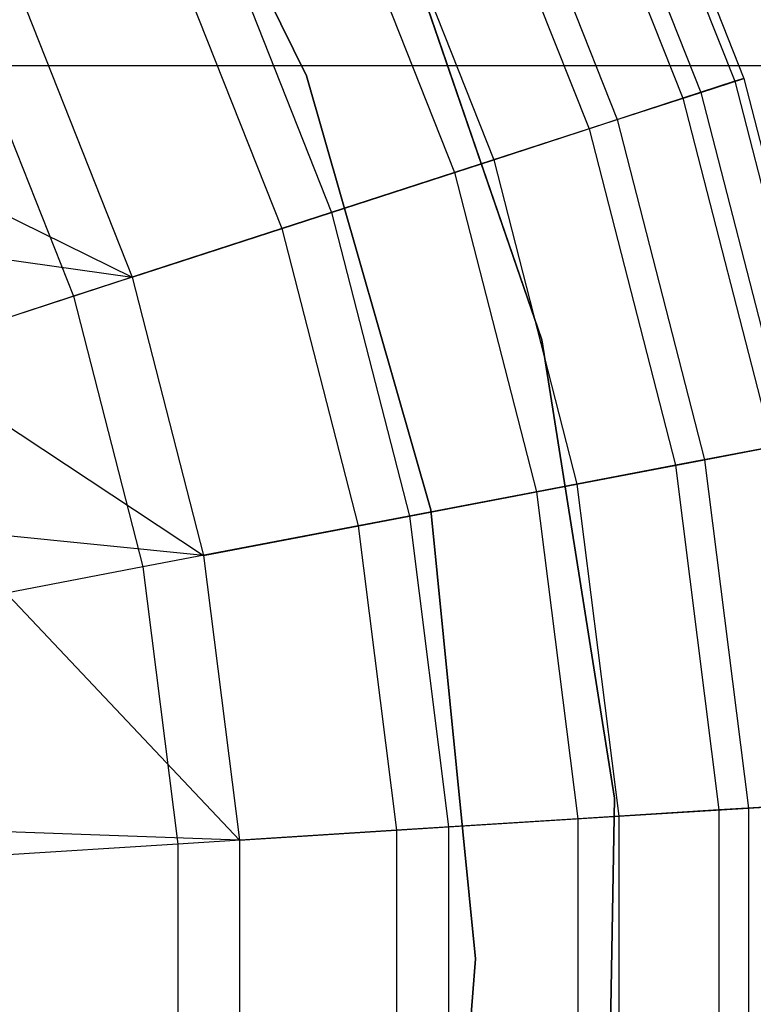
# Model space of a CAD drawing. Extents: x 0.2 to 26, y -12.8 to 12.8.
# Tile 70 of 97: x 15.2 to 16, y 0 to 1. Entities that reach past the tile are written whole.
import ezdxf

# ---------------------------------------------------------------- set-up
doc = ezdxf.new("R2010")
doc.units = 0
doc.header["$LTSCALE"] = 2.54
doc.layers.get('0').update_dxf_attribs({"color": 13, "linetype": 'CONTINUOUS'})

# ---------------------------------------------------------------- blocks, each defined once
blk = doc.blocks.new('PUKET-M-11161_B_STL')
at = {"color": 0}
for p, q in [((15.512, 0.9375, 161.6269), (15.3056, 1.3555, 161.6269)), ((15.3056, 1.3555, 155.2269), (15.512, 0.9375, 155.2269)), ((15.512, 0.9375, 154.9269), (15.3056, 1.3555, 154.9269)), ((15.512, 0.9375, 161.6269), (15.3056, 1.3555, 161.6269)), ((15.512, 0.9375, 155.1269), (15.3056, 1.3555, 155.1269)), ((15.512, 0.9375, 154.9269), (15.3056, 1.3555, 154.9269)), ((15.3056, 1.3555, 155.2269), (15.512, 0.9375, 155.2269)), ((15.512, 0.9375, 155.1269), (15.3056, 1.3555, 155.1269)), ((15.8151, 1.2838, 21.2821), (15.9545, 0.9318, 21.2821)), ((15.8151, 1.2838, 21.2821), (15.9545, 0.9318, 21.2821)), ((15.824, 1.288, 21.65), (15.9638, 0.9348, 21.65)), ((15.824, 1.288, 21.65), (15.9638, 0.9348, 21.65)), ((15.7818, 1.2681, 22.0968), (15.9195, 0.9204, 22.0968)), ((15.7818, 1.2681, 22.0968), (15.9195, 0.9204, 22.0968)), ((15.7642, 1.2598, 20.9185), (15.9009, 0.9143, 20.9185)), ((15.7642, 1.2598, 20.9185), (15.9009, 0.9143, 20.9185)), ((15.6996, 1.2294, 22.5368), (15.833, 0.8923, 22.5368)), ((15.6996, 1.2294, 22.5368), (15.833, 0.8923, 22.5368)), ((15.6718, 1.2164, 20.5649), (15.8039, 0.8828, 20.5649)), ((15.6718, 1.2164, 20.5649), (15.8039, 0.8828, 20.5649)), ((15.5781, 1.1723, 22.9656), (15.7054, 0.8508, 22.9656)), ((15.5781, 1.1723, 22.9656), (15.7054, 0.8508, 22.9656)), ((15.5397, 1.1542, 20.2271), (15.665, 0.8377, 20.2271)), ((15.5397, 1.1542, 20.2271), (15.665, 0.8377, 20.2271)), ((15.5993, 1.1182, 154.9269), (15.7553, 0.665, 154.9269)), ((15.7553, 0.665, 161.6269), (15.5993, 1.1182, 161.6269)), ((15.5993, 1.1182, 154.9269), (15.7553, 0.665, 154.9269)), ((15.7553, 0.665, 161.6269), (15.5993, 1.1182, 161.6269)), ((15.4187, 1.0973, 23.3789), (15.5378, 0.7964, 23.3789)), ((15.4187, 1.0973, 23.3789), (15.5378, 0.7964, 23.3789)), ((15.3699, 1.0743, 19.9106), (15.4865, 0.7797, 19.9106)), ((15.3699, 1.0743, 19.9106), (15.4865, 0.7797, 19.9106)), ((15.2228, 1.0051, 23.7726), (15.3319, 0.7295, 23.7726)), ((15.2228, 1.0051, 23.7726), (15.3319, 0.7295, 23.7726)), ((15.1651, 0.9779, 19.6204), (15.2713, 0.7098, 19.6204)), ((15.1651, 0.9779, 19.6204), (15.2713, 0.7098, 19.6204)), ((19.214, 0.9477, 44.1364), (6.9598, 0.9477, 44.1364)), ((19.214, 0.9477, 43.4364), (6.9598, 0.9477, 43.4364)), ((19.214, 0.9477, 44.1364), (6.9598, 0.9477, 44.1364)), ((19.214, 0.9477, 43.4364), (6.9598, 0.9477, 43.4364)), ((15.6404, 0.4894, 161.6269), (15.512, 0.9375, 161.6269)), ((15.512, 0.9375, 161.6269), (15.512, 0.9375, 155.2269)), ((15.512, 0.9375, 155.2269), (15.6404, 0.4894, 155.2269)), ((15.512, 0.9375, 161.6269), (15.512, 0.9375, 155.2269)), ((15.6404, 0.4894, 154.9269), (15.512, 0.9375, 154.9269)), ((15.6404, 0.4894, 161.6269), (15.512, 0.9375, 161.6269)), ((15.6404, 0.4894, 155.1269), (15.512, 0.9375, 155.1269)), ((15.512, 0.9375, 155.1269), (15.512, 0.9375, 154.9269)), ((15.6404, 0.4894, 154.9269), (15.512, 0.9375, 154.9269)), ((15.512, 0.9375, 155.1269), (15.512, 0.9375, 154.9269)), ((15.512, 0.9375, 155.2269), (15.6404, 0.4894, 155.2269)), ((15.6404, 0.4894, 155.1269), (15.512, 0.9375, 155.1269)), ((15.9545, 0.9318, 21.2821), (15.9009, 0.9143, 20.9185)), ((15.9545, 0.9318, 21.2821), (15.9009, 0.9143, 20.9185)), ((15.9195, 0.9204, 22.0968), (15.9638, 0.9348, 21.65)), ((15.9195, 0.9204, 22.0968), (15.9638, 0.9348, 21.65)), ((15.9638, 0.9348, 21.65), (15.9545, 0.9318, 21.2821)), ((15.9638, 0.9348, 21.65), (15.9545, 0.9318, 21.2821)), ((15.9545, 0.9318, 21.2821), (16.0487, 0.565, 21.2821)), ((15.9545, 0.9318, 21.2821), (16.0487, 0.565, 21.2821)), ((15.9638, 0.9348, 21.65), (16.0583, 0.5668, 21.65)), ((15.9638, 0.9348, 21.65), (16.0583, 0.5668, 21.65)), ((15.833, 0.8923, 22.5368), (15.9195, 0.9204, 22.0968)), ((15.833, 0.8923, 22.5368), (15.9195, 0.9204, 22.0968)), ((15.9195, 0.9204, 22.0968), (16.0125, 0.5581, 22.0968)), ((15.9195, 0.9204, 22.0968), (16.0125, 0.5581, 22.0968)), ((15.9009, 0.9143, 20.9185), (15.8039, 0.8828, 20.5649)), ((15.9009, 0.9143, 20.9185), (15.8039, 0.8828, 20.5649)), ((15.9009, 0.9143, 20.9185), (15.9933, 0.5544, 20.9185)), ((15.9009, 0.9143, 20.9185), (15.9933, 0.5544, 20.9185)), ((14.9925, 0.8967, 24.1429), (15.3319, 0.7295, 23.7726)), ((14.9925, 0.8967, 24.1429), (15.3319, 0.7295, 23.7726)), ((15.7054, 0.8508, 22.9656), (15.833, 0.8923, 22.5368)), ((15.7054, 0.8508, 22.9656), (15.833, 0.8923, 22.5368)), ((15.833, 0.8923, 22.5368), (15.9232, 0.5411, 22.5368)), ((15.833, 0.8923, 22.5368), (15.9232, 0.5411, 22.5368)), ((15.8039, 0.8828, 20.5649), (15.665, 0.8377, 20.2271)), ((15.8039, 0.8828, 20.5649), (15.665, 0.8377, 20.2271)), ((15.8039, 0.8828, 20.5649), (15.8931, 0.5353, 20.5649)), ((15.8039, 0.8828, 20.5649), (15.8931, 0.5353, 20.5649)), ((15.5378, 0.7964, 23.3789), (15.7054, 0.8508, 22.9656)), ((15.5378, 0.7964, 23.3789), (15.7054, 0.8508, 22.9656)), ((15.7054, 0.8508, 22.9656), (15.7914, 0.5159, 22.9656)), ((15.7054, 0.8508, 22.9656), (15.7914, 0.5159, 22.9656)), ((15.665, 0.8377, 20.2271), (15.4865, 0.7797, 19.9106)), ((15.665, 0.8377, 20.2271), (15.4865, 0.7797, 19.9106)), ((15.665, 0.8377, 20.2271), (15.7497, 0.508, 20.2271)), ((15.665, 0.8377, 20.2271), (15.7497, 0.508, 20.2271)), ((15.3319, 0.7295, 23.7726), (15.5378, 0.7964, 23.3789)), ((15.3319, 0.7295, 23.7726), (15.5378, 0.7964, 23.3789)), ((15.5378, 0.7964, 23.3789), (15.6183, 0.4829, 23.3789)), ((15.5378, 0.7964, 23.3789), (15.6183, 0.4829, 23.3789)), ((15.4865, 0.7797, 19.9106), (15.2713, 0.7098, 19.6204)), ((15.4865, 0.7797, 19.9106), (15.2713, 0.7098, 19.6204)), ((15.4865, 0.7797, 19.9106), (15.5653, 0.4728, 19.9106)), ((15.4865, 0.7797, 19.9106), (15.5653, 0.4728, 19.9106)), ((15.0473, 0.7694, 24.1429), (15.3319, 0.7295, 23.7726)), ((15.0473, 0.7694, 24.1429), (15.3319, 0.7295, 23.7726)), ((15.3319, 0.7295, 23.7726), (15.0898, 0.6508, 24.1429)), ((15.3319, 0.7295, 23.7726), (15.0898, 0.6508, 24.1429)), ((15.3319, 0.7295, 23.7726), (15.4057, 0.4423, 23.7726)), ((15.3319, 0.7295, 23.7726), (15.4057, 0.4423, 23.7726)), ((15.2713, 0.7098, 19.6204), (15.0228, 0.629, 19.3613)), ((15.2713, 0.7098, 19.6204), (15.0228, 0.629, 19.3613)), ((15.2713, 0.7098, 19.6204), (15.343, 0.4304, 19.6204)), ((15.2713, 0.7098, 19.6204), (15.343, 0.4304, 19.6204)), ((15.7553, 0.665, 154.9269), (15.8302, 0.1915, 154.9269)), ((15.8302, 0.1915, 161.6269), (15.7553, 0.665, 161.6269)), ((15.7553, 0.665, 154.9269), (15.8302, 0.1915, 154.9269)), ((15.7553, 0.665, 154.9269), (15.7553, 0.665, 161.6269)), ((15.8302, 0.1915, 161.6269), (15.7553, 0.665, 161.6269)), ((15.7553, 0.665, 154.9269), (15.7553, 0.665, 161.6269)), ((15.0898, 0.6508, 24.1429), (15.4057, 0.4423, 23.7726)), ((15.0898, 0.6508, 24.1429), (15.4057, 0.4423, 23.7726)), ((15.9933, 0.5544, 20.9185), (15.8931, 0.5353, 20.5649)), ((15.9933, 0.5544, 20.9185), (15.8931, 0.5353, 20.5649)), ((15.9232, 0.5411, 22.5368), (16.0125, 0.5581, 22.0968)), ((15.9232, 0.5411, 22.5368), (16.0125, 0.5581, 22.0968)), ((15.7914, 0.5159, 22.9656), (15.9232, 0.5411, 22.5368)), ((15.7914, 0.5159, 22.9656), (15.9232, 0.5411, 22.5368)), ((15.9232, 0.5411, 22.5368), (15.9687, 0.1813, 22.5368)), ((15.9232, 0.5411, 22.5368), (15.9687, 0.1813, 22.5368)), ((15.8931, 0.5353, 20.5649), (15.7497, 0.508, 20.2271)), ((15.8931, 0.5353, 20.5649), (15.7497, 0.508, 20.2271)), ((15.8931, 0.5353, 20.5649), (15.9381, 0.1794, 20.5649)), ((15.8931, 0.5353, 20.5649), (15.9381, 0.1794, 20.5649)), ((15.6183, 0.4829, 23.3789), (15.7914, 0.5159, 22.9656)), ((15.6183, 0.4829, 23.3789), (15.7914, 0.5159, 22.9656)), ((15.7914, 0.5159, 22.9656), (15.8347, 0.1729, 22.9656)), ((15.7914, 0.5159, 22.9656), (15.8347, 0.1729, 22.9656)), ((15.7497, 0.508, 20.2271), (15.5653, 0.4728, 19.9106)), ((15.7497, 0.508, 20.2271), (15.5653, 0.4728, 19.9106)), ((15.7497, 0.508, 20.2271), (15.7924, 0.1702, 20.2271)), ((15.7497, 0.508, 20.2271), (15.7924, 0.1702, 20.2271)), ((15.6868, 0.0256, 161.6269), (15.6404, 0.4894, 161.6269)), ((15.6404, 0.4894, 161.6269), (15.6404, 0.4894, 155.2269)), ((15.6404, 0.4894, 155.2269), (15.6868, 0.0256, 155.2269)), ((15.6404, 0.4894, 161.6269), (15.6404, 0.4894, 155.2269)), ((15.6868, 0.0256, 154.9269), (15.6404, 0.4894, 154.9269)), ((15.6868, 0.0256, 161.6269), (15.6404, 0.4894, 161.6269)), ((15.6868, 0.0256, 155.1269), (15.6404, 0.4894, 155.1269)), ((15.6404, 0.4894, 155.1269), (15.6404, 0.4894, 154.9269)), ((15.6868, 0.0256, 154.9269), (15.6404, 0.4894, 154.9269)), ((15.6404, 0.4894, 155.1269), (15.6404, 0.4894, 154.9269)), ((15.6404, 0.4894, 155.2269), (15.6868, 0.0256, 155.2269)), ((15.6868, 0.0256, 155.1269), (15.6404, 0.4894, 155.1269)), ((15.4057, 0.4423, 23.7726), (15.6183, 0.4829, 23.3789)), ((15.4057, 0.4423, 23.7726), (15.6183, 0.4829, 23.3789)), ((15.6183, 0.4829, 23.3789), (15.6589, 0.1618, 23.3789)), ((15.6183, 0.4829, 23.3789), (15.6589, 0.1618, 23.3789)), ((15.4057, 0.4423, 23.7726), (15.1401, 0.4686, 24.1429)), ((15.1401, 0.4686, 24.1429), (15.4428, 0.1482, 23.7726)), ((15.1401, 0.4686, 24.1429), (15.4428, 0.1482, 23.7726)), ((15.4057, 0.4423, 23.7726), (15.1401, 0.4686, 24.1429)), ((15.5653, 0.4728, 19.9106), (15.343, 0.4304, 19.6204)), ((15.5653, 0.4728, 19.9106), (15.343, 0.4304, 19.6204)), ((15.5653, 0.4728, 19.9106), (15.605, 0.1584, 19.9106)), ((15.5653, 0.4728, 19.9106), (15.605, 0.1584, 19.9106)), ((15.4057, 0.4423, 23.7726), (15.4428, 0.1482, 23.7726)), ((15.4057, 0.4423, 23.7726), (15.4428, 0.1482, 23.7726)), ((15.343, 0.4304, 19.6204), (15.0864, 0.3814, 19.3613)), ((15.343, 0.4304, 19.6204), (15.0864, 0.3814, 19.3613)), ((15.343, 0.4304, 19.6204), (15.3792, 0.1442, 19.6204)), ((15.343, 0.4304, 19.6204), (15.3792, 0.1442, 19.6204)), ((15.8302, 0.1915, 154.9269), (15.8218, -0.2878, 154.9269)), ((15.8218, -0.2878, 161.6269), (15.8302, 0.1915, 161.6269)), ((15.8302, 0.1915, 154.9269), (15.8218, -0.2878, 154.9269)), ((15.8218, -0.2878, 161.6269), (15.8302, 0.1915, 161.6269)), ((15.8302, 0.1915, 154.9269), (15.8302, 0.1915, 161.6269)), ((15.8302, 0.1915, 154.9269), (15.8302, 0.1915, 161.6269)), ((16.0399, 0.1858, 20.9185), (15.9381, 0.1794, 20.5649)), ((16.0399, 0.1858, 20.9185), (15.9381, 0.1794, 20.5649)), ((15.9687, 0.1813, 22.5368), (16.0594, 0.187, 22.0968)), ((15.9687, 0.1813, 22.5368), (16.0594, 0.187, 22.0968)), ((15.6589, 0.1618, 23.3789), (15.8347, 0.1729, 22.9656)), ((15.6589, 0.1618, 23.3789), (15.8347, 0.1729, 22.9656)), ((15.9381, 0.1794, 20.5649), (15.7924, 0.1702, 20.2271)), ((15.9381, 0.1794, 20.5649), (15.7924, 0.1702, 20.2271)), ((15.8347, 0.1729, 22.9656), (15.9687, 0.1813, 22.5368)), ((15.8347, 0.1729, 22.9656), (15.9687, 0.1813, 22.5368)), ((15.8347, 0.1729, 22.9656), (15.8347, -0.1729, 22.9656)), ((15.8347, 0.1729, 22.9656), (15.8347, -0.1729, 22.9656)), ((15.9381, 0.1794, 20.5649), (15.9381, -0.1794, 20.5649)), ((15.9381, 0.1794, 20.5649), (15.9381, -0.1794, 20.5649)), ((15.9687, 0.1813, 22.5368), (15.9687, -0.1813, 22.5368)), ((15.9687, 0.1813, 22.5368), (15.9687, -0.1813, 22.5368)), ((15.7924, 0.1702, 20.2271), (15.605, 0.1584, 19.9106)), ((15.7924, 0.1702, 20.2271), (15.605, 0.1584, 19.9106)), ((15.7924, 0.1702, 20.2271), (15.7924, -0.1702, 20.2271)), ((15.7924, 0.1702, 20.2271), (15.7924, -0.1702, 20.2271)), ((15.4428, 0.1482, 23.7726), (15.187, 0.1574, 24.1429)), ((15.4428, 0.1482, 23.7726), (15.187, 0.1574, 24.1429)), ((15.605, 0.1584, 19.9106), (15.3792, 0.1442, 19.6204)), ((15.605, 0.1584, 19.9106), (15.3792, 0.1442, 19.6204)), ((15.4428, 0.1482, 23.7726), (15.6589, 0.1618, 23.3789)), ((15.4428, 0.1482, 23.7726), (15.6589, 0.1618, 23.3789)), ((15.605, 0.1584, 19.9106), (15.605, -0.1584, 19.9106)), ((15.605, 0.1584, 19.9106), (15.605, -0.1584, 19.9106)), ((15.6589, 0.1618, 23.3789), (15.6589, -0.1618, 23.3789)), ((15.6589, 0.1618, 23.3789), (15.6589, -0.1618, 23.3789)), ((15.3792, 0.1442, 19.6204), (15.1184, 0.1278, 19.3613)), ((15.3792, 0.1442, 19.6204), (15.1184, 0.1278, 19.3613)), ((15.3792, 0.1442, 19.6204), (15.3792, -0.1442, 19.6204)), ((15.3792, 0.1442, 19.6204), (15.3792, -0.1442, 19.6204)), ((15.4428, 0.1482, 23.7726), (15.4428, -0.1482, 23.7726)), ((15.4428, 0.1482, 23.7726), (15.4428, -0.1482, 23.7726)), ((15.6496, -0.439, 161.6269), (15.6868, 0.0256, 161.6269)), ((15.6868, 0.0256, 155.2269), (15.6496, -0.439, 155.2269)), ((15.6496, -0.439, 154.9269), (15.6868, 0.0256, 154.9269)), ((15.6496, -0.439, 161.6269), (15.6868, 0.0256, 161.6269)), ((15.6496, -0.439, 155.1269), (15.6868, 0.0256, 155.1269)), ((15.6496, -0.439, 154.9269), (15.6868, 0.0256, 154.9269)), ((15.6868, 0.0256, 155.2269), (15.6496, -0.439, 155.2269)), ((15.6496, -0.439, 155.1269), (15.6868, 0.0256, 155.1269)), ((15.6868, 0.0256, 161.6269), (15.6868, 0.0256, 155.2269)), ((15.6868, 0.0256, 161.6269), (15.6868, 0.0256, 155.2269)), ((15.6868, 0.0256, 155.1269), (15.6868, 0.0256, 154.9269)), ((15.6868, 0.0256, 155.1269), (15.6868, 0.0256, 154.9269))]:
    blk.add_line(p, q, dxfattribs=at)

msp = doc.modelspace()

# ---------------------------------------------------------------- block references
at = {"color": 0}
msp.add_blockref('PUKET-M-11161_B_STL', (0, 0), dxfattribs=at)

doc.saveas('drawing.dxf')
